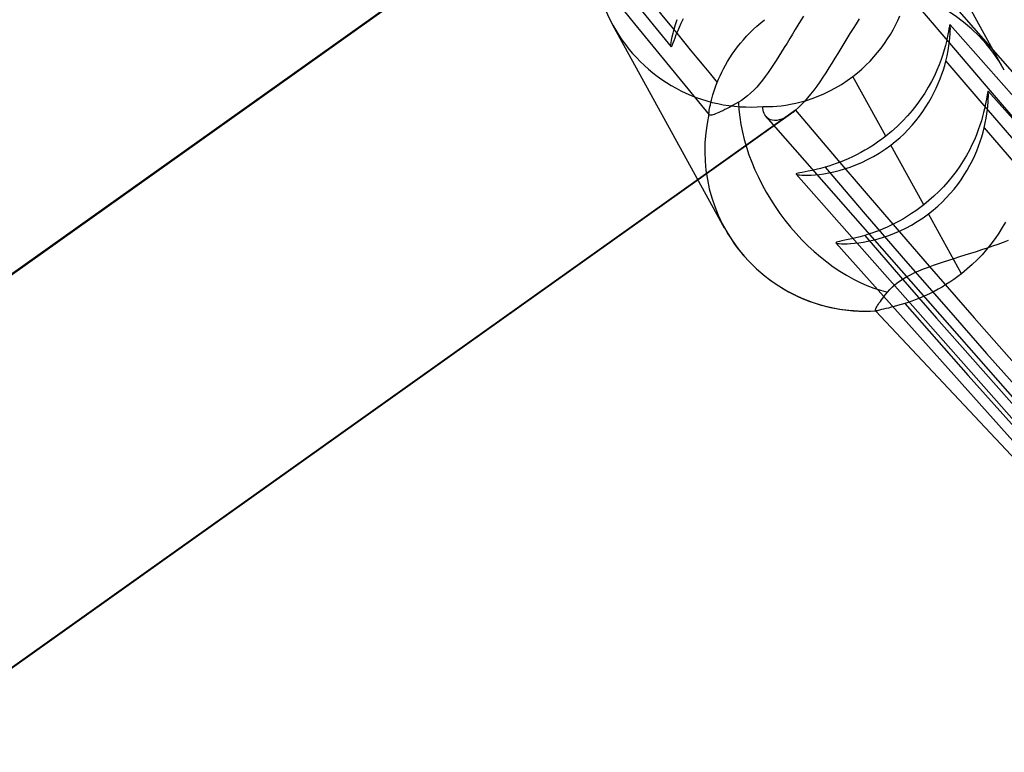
# Model space of a CAD drawing. Header units: millimetres. Extents: x -192 to 186, y -241 to 236.
# Tile 35 of 87: x -31.37 to -24.35, y -25.24 to -20.02. Entities that reach past the tile are written whole.
import ezdxf

# ---------------------------------------------------------------- set-up
doc = ezdxf.new("R2010")
doc.units = ezdxf.units.MM
doc.layers.add('MAIN-1', color=7, linetype='Continuous')
doc.layers.add('MAIN-2', color=7, linetype='Continuous')

msp = doc.modelspace()

# ---------------------------------------------------------------- linework, layer by layer
at = {"layer": 'MAIN-1'}
for centre, major_axis, start_param, end_param in [((-0.5, -0.433), (106.0539, -122.4605), 0.713724, 3.466968), ((-40.5, -35.074), (-100.4893, 116.0351), -3.141592, -0.857072), ((-40.5, -35.074), (99.8347, -115.2792), 0, 2.284521), ((-27.75, -24.0322), (-24.9587, 28.8198), -2.427868, -0.857072), ((-28, -24.2487), (22.4628, -25.9378), 0.713724, 3.141578), ((-28, -24.2487), (-24.6313, 28.4418), 2.699218, 5.426113), ((-34.5, -29.8779), (-22.4628, 25.9378), -2.427868, -0.857072), ((-35, -30.3109), (-21.8082, 25.1819), 2.284521, 5.426113), ((-35.05, -30.3542), (-4.4926, 5.1876), -2.427868, -0.000041), ((-35, -30.3109), (-4.4926, 5.1876), -2.427868, -0.000041)]:
    msp.add_ellipse(centre, major_axis=major_axis, ratio=0.75, start_param=start_param, end_param=end_param, dxfattribs=at)
at = {"layer": 'MAIN-2'}
for p, q in [((-33.6527, -23.4247), (-27.3002, -18.906)), ((-27.2607, -18.875), (-33.6173, -23.3967)), ((-24.3545, -20.3842), (-25.1506, -18.9386)), ((-27.5123, -19.3999), (-26.9878, -20.0533)), ((-27.2642, -19.5589), (-26.7277, -20.217)), ((-25.0111, -19.5831), (-22.1557, -22.8434)), ((-26.9878, -20.0533), (-26.4562, -20.7012)), ((-26.6957, -20.0588), (-26.684, -20.0239)), ((-26.6574, -20.0506), (-26.6708, -20.0801)), ((-26.6422, -20.0193), (-26.6574, -20.0506)), ((-26.1158, -20.0693), (-26.0892, -20.0463)), ((-26.0892, -20.0463), (-26.0618, -20.0243)), ((-25.8052, -20.0314), (-25.8248, -20.063)), ((-25.7855, -20.0002), (-25.8052, -20.0314)), ((-25.41, -20.053), (-25.4318, -20.0874)), ((-25.388, -20.0192), (-25.41, -20.053)), ((-25.1284, -20.0627), (-25.1122, -20.0297)), ((-25.1122, -20.0297), (-25.0975, -19.9969)), ((-26.3463, -21.5094), (-27.1424, -20.0638)), ((-26.7192, -20.1473), (-26.7131, -20.1209)), ((-26.7131, -20.1209), (-26.7053, -20.0912)), ((-26.7053, -20.0912), (-26.6957, -20.0588)), ((-26.6825, -20.1076), (-26.6926, -20.1327)), ((-26.6708, -20.0801), (-26.6825, -20.1076)), ((-26.1897, -20.1418), (-26.1661, -20.1171)), ((-26.1661, -20.1171), (-26.1415, -20.0929)), ((-26.1415, -20.0929), (-26.1158, -20.0693)), ((-25.8443, -20.0949), (-25.8636, -20.1269)), ((-25.8248, -20.063), (-25.8443, -20.0949)), ((-25.4534, -20.1224), (-25.4749, -20.1577)), ((-25.4318, -20.0874), (-25.4534, -20.1224)), ((-25.1651, -20.1287), (-25.146, -20.0957)), ((-25.146, -20.0957), (-25.1284, -20.0627)), ((-24.7517, -20.1079), (-24.7558, -20.1289)), ((-24.7485, -20.0902), (-24.7517, -20.1079)), ((-24.7458, -20.0762), (-24.7485, -20.0902)), ((-24.7437, -20.0665), (-24.7458, -20.0762)), ((-24.742, -20.0611), (-24.7437, -20.0665)), ((-24.7407, -20.0602), (-24.742, -20.0611)), ((-24.7396, -20.0642), (-24.7407, -20.0602)), ((-24.7407, -20.0602), (-22.1682, -22.975)), ((-24.74, -20.1255), (-24.739, -20.104)), ((-24.7389, -20.0731), (-24.7396, -20.0642)), ((-24.739, -20.104), (-24.7387, -20.0864)), ((-24.7387, -20.0864), (-24.7389, -20.0731)), ((-26.7282, -20.203), (-26.7266, -20.1888)), ((-26.7266, -20.1888), (-26.7236, -20.1701)), ((-26.7236, -20.1701), (-26.7192, -20.1473)), ((-26.7146, -20.1908), (-26.7195, -20.2033)), ((-26.7086, -20.1746), (-26.7146, -20.1908)), ((-26.7013, -20.1552), (-26.7086, -20.1746)), ((-26.6926, -20.1327), (-26.7013, -20.1552)), ((-26.2541, -20.2182), (-26.2337, -20.1924)), ((-26.2337, -20.1924), (-26.2122, -20.1669)), ((-26.2122, -20.1669), (-26.1897, -20.1418)), ((-25.902, -20.1907), (-25.9212, -20.2223)), ((-25.8829, -20.1589), (-25.902, -20.1907)), ((-25.8636, -20.1269), (-25.8829, -20.1589)), ((-25.4962, -20.1932), (-25.5176, -20.2288)), ((-25.4749, -20.1577), (-25.4962, -20.1932)), ((-25.2313, -20.2262), (-25.2077, -20.1941)), ((-25.2077, -20.1941), (-25.1857, -20.1615)), ((-25.1857, -20.1615), (-25.1651, -20.1287)), ((-24.7667, -20.1797), (-24.7739, -20.2086)), ((-24.7607, -20.153), (-24.7667, -20.1797)), ((-24.7558, -20.1289), (-24.7607, -20.153)), ((-24.749, -20.2104), (-24.7448, -20.179)), ((-24.7448, -20.179), (-24.7419, -20.1506)), ((-24.7419, -20.1506), (-24.74, -20.1255)), ((-26.7286, -20.2125), (-26.7282, -20.203)), ((-26.7277, -20.217), (-26.7286, -20.2125)), ((-26.7259, -20.2165), (-26.7277, -20.217)), ((-26.7232, -20.2119), (-26.7259, -20.2165)), ((-26.7195, -20.2033), (-26.7232, -20.2119)), ((-26.2917, -20.2704), (-26.2735, -20.2442)), ((-26.2735, -20.2442), (-26.2541, -20.2182)), ((-25.9402, -20.2535), (-25.9593, -20.2843)), ((-25.9212, -20.2223), (-25.9402, -20.2535)), ((-25.5389, -20.2642), (-25.5602, -20.2994)), ((-25.5176, -20.2288), (-25.5389, -20.2642)), ((-25.2829, -20.289), (-25.2564, -20.258)), ((-25.2564, -20.258), (-25.2313, -20.2262)), ((-24.7824, -20.2398), (-24.7926, -20.2731)), ((-24.7739, -20.2086), (-24.7824, -20.2398)), ((-24.7618, -20.2808), (-24.7546, -20.2444)), ((-24.7546, -20.2444), (-24.749, -20.2104)), ((-26.3397, -20.3484), (-26.3248, -20.3226)), ((-26.3248, -20.3226), (-26.3088, -20.2965)), ((-26.3088, -20.2965), (-26.2917, -20.2704)), ((-25.9784, -20.3145), (-25.9975, -20.344)), ((-25.9593, -20.2843), (-25.9784, -20.3145)), ((-25.5817, -20.3341), (-25.6031, -20.3684)), ((-25.5602, -20.2994), (-25.5817, -20.3341)), ((-25.3396, -20.3481), (-25.3107, -20.3191)), ((-25.3107, -20.3191), (-25.2829, -20.289)), ((-24.8045, -20.3084), (-24.8183, -20.3454)), ((-24.7926, -20.2731), (-24.8045, -20.3084)), ((-24.779, -20.3496), (-24.7708, -20.3192)), ((-24.7708, -20.3192), (-24.7618, -20.2808)), ((-26.3781, -20.4239), (-26.3663, -20.3991)), ((-26.3663, -20.3991), (-26.3535, -20.3739)), ((-26.3535, -20.3739), (-26.3397, -20.3484)), ((-26.0365, -20.4012), (-26.0564, -20.4286)), ((-26.0169, -20.373), (-26.0365, -20.4012)), ((-25.9975, -20.344), (-26.0169, -20.373)), ((-25.6247, -20.402), (-25.6463, -20.4348)), ((-25.6031, -20.3684), (-25.6247, -20.402)), ((-25.4326, -20.4283), (-25.4006, -20.4028)), ((-25.4006, -20.4028), (-25.3695, -20.376)), ((-25.3695, -20.376), (-25.3396, -20.3481)), ((-24.8342, -20.384), (-24.8524, -20.4238)), ((-24.8183, -20.3454), (-24.8342, -20.384)), ((-24.799, -20.4128), (-24.7883, -20.3808)), ((-24.7883, -20.3808), (-24.779, -20.3496)), ((-26.4077, -20.4948), (-26.3988, -20.4719)), ((-26.3988, -20.4719), (-26.3889, -20.4482)), ((-26.3889, -20.4482), (-26.3781, -20.4239)), ((-26.0766, -20.4549), (-26.0971, -20.4802)), ((-26.0564, -20.4286), (-26.0766, -20.4549)), ((-25.668, -20.4666), (-25.6899, -20.4974)), ((-25.6463, -20.4348), (-25.668, -20.4666)), ((-25.5143, -20.4849), (-25.4731, -20.4578)), ((-25.4731, -20.4578), (-25.4326, -20.4283)), ((-25.198, -20.8542), (-25.4326, -20.4283)), ((-24.8728, -20.4645), (-24.8955, -20.5057)), ((-24.8524, -20.4238), (-24.8728, -20.4645)), ((-24.8243, -20.4784), (-24.8109, -20.4453)), ((-24.8109, -20.4453), (-24.799, -20.4128)), ((-26.4293, -20.5588), (-26.4229, -20.5383)), ((-26.4229, -20.5383), (-26.4157, -20.517)), ((-26.4157, -20.517), (-26.4077, -20.4948)), ((-26.1393, -20.5267), (-26.1608, -20.5476)), ((-26.118, -20.5041), (-26.1393, -20.5267)), ((-26.0971, -20.4802), (-26.118, -20.5041)), ((-25.7117, -20.5269), (-25.7335, -20.555)), ((-25.6899, -20.4974), (-25.7117, -20.5269)), ((-25.6394, -20.5521), (-25.5976, -20.532)), ((-25.5976, -20.532), (-25.5558, -20.5097)), ((-25.5558, -20.5097), (-25.5143, -20.4849)), ((-24.8955, -20.5057), (-24.9205, -20.5471)), ((-24.8729, -20.5791), (-24.8552, -20.5454)), ((-24.8552, -20.5454), (-24.839, -20.5118)), ((-24.839, -20.5118), (-24.8243, -20.4784)), ((-24.4728, -20.5394), (-24.4745, -20.5474)), ((-24.4714, -20.535), (-24.4728, -20.5394)), ((-24.4702, -20.5344), (-24.4714, -20.535)), ((-24.4692, -20.5379), (-24.4702, -20.5344)), ((-24.4702, -20.5344), (-22.1777, -23.1074)), ((-24.4684, -20.5455), (-24.4692, -20.5379)), ((-24.468, -20.557), (-24.4684, -20.5455)), ((-26.4479, -20.6299), (-26.4443, -20.6139)), ((-26.4443, -20.6139), (-26.44, -20.5967)), ((-26.44, -20.5967), (-26.435, -20.5783)), ((-26.435, -20.5783), (-26.4293, -20.5588)), ((-26.2478, -20.6126), (-26.2688, -20.6245)), ((-26.2259, -20.5992), (-26.2478, -20.6126)), ((-26.2041, -20.5838), (-26.2259, -20.5992)), ((-26.1823, -20.5666), (-26.2041, -20.5838)), ((-26.1608, -20.5476), (-26.1823, -20.5666)), ((-25.8397, -20.6195), (-25.8017, -20.6101)), ((-25.8017, -20.6101), (-25.7624, -20.5988)), ((-25.777, -20.6064), (-25.7985, -20.6293)), ((-25.7553, -20.5815), (-25.777, -20.6064)), ((-25.7624, -20.5988), (-25.7222, -20.5854)), ((-25.7335, -20.555), (-25.7553, -20.5815)), ((-25.7222, -20.5854), (-25.6811, -20.5699)), ((-25.6811, -20.5699), (-25.6394, -20.5521)), ((-24.9478, -20.5884), (-24.9775, -20.6295)), ((-24.9205, -20.5471), (-24.9478, -20.5884)), ((-24.9129, -20.6462), (-24.8922, -20.6128)), ((-24.8922, -20.6128), (-24.8729, -20.5791)), ((-24.4857, -20.6116), (-24.4901, -20.6342)), ((-24.482, -20.5913), (-24.4857, -20.6116)), ((-24.479, -20.5736), (-24.482, -20.5913)), ((-24.4765, -20.5589), (-24.479, -20.5736)), ((-24.4745, -20.5474), (-24.4765, -20.5589)), ((-24.4714, -20.637), (-24.4695, -20.6124)), ((-24.4695, -20.6124), (-24.4684, -20.5907)), ((-24.4684, -20.5907), (-24.4679, -20.5722)), ((-24.4679, -20.5722), (-24.468, -20.557)), ((-25.8407, -20.6694), (-32.1998, -25.1928)), ((-26.4574, -20.6869), (-26.4566, -20.6788)), ((-26.4566, -20.6788), (-26.4552, -20.669)), ((-26.4552, -20.669), (-26.4533, -20.6575)), ((-26.4533, -20.6575), (-26.4509, -20.6444)), ((-26.4509, -20.6444), (-26.4479, -20.6299)), ((-26.3872, -20.6852), (-26.3996, -20.6905)), ((-26.3741, -20.6793), (-26.3872, -20.6852)), ((-26.3599, -20.6725), (-26.3741, -20.6793)), ((-26.3441, -20.6647), (-26.3599, -20.6725)), ((-26.327, -20.656), (-26.3441, -20.6647)), ((-26.3087, -20.6463), (-26.327, -20.656)), ((-26.2892, -20.6358), (-26.3087, -20.6463)), ((-26.2688, -20.6245), (-26.2892, -20.6358)), ((-26.0734, -20.6566), (-26.0737, -20.6431)), ((-26.0737, -20.6431), (-26.0535, -20.6437)), ((-26.0719, -20.6694), (-26.0734, -20.6566)), ((-26.0691, -20.6815), (-26.0719, -20.6694)), ((-26.0651, -20.6928), (-26.0691, -20.6815)), ((-26.0535, -20.6437), (-26.0302, -20.6436)), ((-26.0302, -20.6436), (-26.004, -20.6426)), ((-26.004, -20.6426), (-25.9753, -20.6406)), ((-25.9753, -20.6406), (-25.9442, -20.6375)), ((-25.9442, -20.6375), (-25.9112, -20.633)), ((-25.9112, -20.633), (-25.8763, -20.6271)), ((-25.8763, -20.6271), (-25.8397, -20.6195)), ((-25.8587, -20.6843), (-25.8646, -20.6889)), ((-25.8527, -20.6795), (-25.8587, -20.6843)), ((-25.8467, -20.6745), (-25.8527, -20.6795)), ((-25.8407, -20.6694), (-25.8467, -20.6745)), ((-25.8197, -20.6504), (-25.8407, -20.6694)), ((-25.7985, -20.6293), (-25.8197, -20.6504)), ((-25.0096, -20.6702), (-25.0437, -20.7098)), ((-24.9775, -20.6295), (-25.0096, -20.6702)), ((-24.959, -20.7122), (-24.9352, -20.6794)), ((-24.9352, -20.6794), (-24.9129, -20.6462)), ((-24.5017, -20.6854), (-24.509, -20.7138)), ((-24.4954, -20.6589), (-24.5017, -20.6854)), ((-24.4901, -20.6342), (-24.4954, -20.6589)), ((-24.478, -20.694), (-24.4742, -20.6643)), ((-24.4742, -20.6643), (-24.4714, -20.637)), ((-25.8761, -20.6974), (-32.2394, -25.2237)), ((-26.4578, -20.6932), (-26.4574, -20.6869)), ((-26.4576, -20.6977), (-26.4578, -20.6932)), ((-26.4575, -20.6984), (-26.4576, -20.6977)), ((-26.4574, -20.699), (-26.4575, -20.6984)), ((-26.4572, -20.6997), (-26.4574, -20.699)), ((-26.4569, -20.7003), (-26.4572, -20.6997)), ((-26.4565, -20.7008), (-26.4569, -20.7003)), ((-26.4562, -20.7013), (-26.4565, -20.7008)), ((-26.4536, -20.7031), (-26.4562, -20.7013)), ((-26.4499, -20.704), (-26.4536, -20.7031)), ((-26.4449, -20.7041), (-26.4499, -20.704)), ((-26.4385, -20.7032), (-26.4449, -20.7041)), ((-26.4308, -20.7015), (-26.4385, -20.7032)), ((-26.4216, -20.6988), (-26.4308, -20.7015)), ((-26.4112, -20.6951), (-26.4216, -20.6988)), ((-26.3996, -20.6905), (-26.4112, -20.6951)), ((-26.0599, -20.7031), (-26.0651, -20.6928)), ((-26.0537, -20.7125), (-26.0599, -20.7031)), ((-26.0442, -20.7226), (-26.0537, -20.7125)), ((-26.0517, -20.7149), (-23.2482, -23.9086)), ((-26.0332, -20.7308), (-26.0442, -20.7226)), ((-26.0206, -20.7369), (-26.0332, -20.7308)), ((-26.0067, -20.7407), (-26.0206, -20.7369)), ((-25.9913, -20.7423), (-26.0067, -20.7407)), ((-25.9747, -20.7414), (-25.9913, -20.7423)), ((-25.9569, -20.7379), (-25.9747, -20.7414)), ((-25.9381, -20.7318), (-25.9569, -20.7379)), ((-25.9183, -20.723), (-25.9381, -20.7318)), ((-25.8976, -20.7116), (-25.9183, -20.723)), ((-25.8762, -20.6974), (-25.8976, -20.7116)), ((-25.8704, -20.6932), (-25.8762, -20.6974)), ((-25.8646, -20.6889), (-25.8704, -20.6932)), ((-25.0798, -20.7482), (-25.1176, -20.7851)), ((-25.0437, -20.7098), (-25.0798, -20.7482)), ((-25.0112, -20.7762), (-24.9843, -20.7445)), ((-24.9843, -20.7445), (-24.959, -20.7122)), ((-24.5177, -20.744), (-24.5278, -20.7759)), ((-24.509, -20.7138), (-24.5177, -20.744)), ((-24.4895, -20.7598), (-24.4831, -20.7259)), ((-24.4831, -20.7259), (-24.478, -20.694)), ((-25.157, -20.8205), (-25.198, -20.8542)), ((-25.1176, -20.7851), (-25.157, -20.8205)), ((-25.0687, -20.8363), (-25.0394, -20.8068)), ((-25.0394, -20.8068), (-25.0112, -20.7762)), ((-24.5394, -20.8092), (-24.5527, -20.8439)), ((-24.5278, -20.7759), (-24.5394, -20.8092)), ((-24.5147, -20.8584), (-24.5054, -20.8264)), ((-24.5054, -20.8264), (-24.4975, -20.7953)), ((-24.4975, -20.7953), (-24.4895, -20.7598)), ((-25.2273, -20.8765), (-25.2569, -20.8977)), ((-25.198, -20.8542), (-25.2273, -20.8765)), ((-25.1631, -20.9177), (-25.1306, -20.8918)), ((-25.1306, -20.8918), (-25.0991, -20.8647)), ((-25.0991, -20.8647), (-25.0687, -20.8363)), ((-24.5677, -20.8797), (-24.5846, -20.9165)), ((-24.5527, -20.8439), (-24.5677, -20.8797)), ((-24.537, -20.9244), (-24.5252, -20.891)), ((-24.5252, -20.891), (-24.5147, -20.8584)), ((-25.3468, -20.9546), (-25.3769, -20.9714)), ((-25.3167, -20.9368), (-25.3468, -20.9546)), ((-25.2867, -20.9178), (-25.3167, -20.9368)), ((-25.2569, -20.8977), (-25.2867, -20.9178)), ((-25.2447, -20.9742), (-25.2036, -20.9471)), ((-25.2036, -20.9471), (-25.1631, -20.9177)), ((-24.9284, -21.3438), (-25.1631, -20.9177)), ((-24.6034, -20.9538), (-24.624, -20.9914)), ((-24.5846, -20.9165), (-24.6034, -20.9538)), ((-24.565, -20.9924), (-24.5503, -20.9582)), ((-24.5503, -20.9582), (-24.537, -20.9244)), ((-25.4951, -21.0273), (-25.5236, -21.0385)), ((-25.4662, -21.0149), (-25.4951, -21.0273)), ((-25.4367, -21.0015), (-25.4662, -21.0149)), ((-25.407, -20.987), (-25.4367, -21.0015)), ((-25.3769, -20.9714), (-25.407, -20.987)), ((-25.3693, -21.0411), (-25.3277, -21.0211)), ((-25.3277, -21.0211), (-25.2861, -20.9988)), ((-25.2861, -20.9988), (-25.2447, -20.9742)), ((-24.6466, -21.0292), (-24.671, -21.067)), ((-24.624, -20.9914), (-24.6466, -21.0292)), ((-24.5991, -21.0613), (-24.5813, -21.0268)), ((-24.5813, -21.0268), (-24.565, -20.9924)), ((-25.7502, -21.1032), (-25.7736, -21.1078)), ((-25.7239, -21.0976), (-25.7502, -21.1032)), ((-25.6949, -21.0911), (-25.7239, -21.0976)), ((-25.6636, -21.0833), (-25.6949, -21.0911)), ((-25.6302, -21.0742), (-25.6636, -21.0833)), ((-25.6048, -21.0666), (-25.6302, -21.0742)), ((-25.5785, -21.0582), (-25.6048, -21.0666)), ((-25.5514, -21.0488), (-25.5785, -21.0582)), ((-25.5681, -21.108), (-25.5305, -21.0987)), ((-25.5236, -21.0385), (-25.5514, -21.0488)), ((-25.5305, -21.0987), (-25.4916, -21.0874)), ((-25.4916, -21.0874), (-25.4516, -21.0742)), ((-25.4516, -21.0742), (-25.4108, -21.0588)), ((-25.4108, -21.0588), (-25.3693, -21.0411)), ((-24.6974, -21.1046), (-24.7257, -21.1418)), ((-24.671, -21.067), (-24.6974, -21.1046)), ((-24.6394, -21.13), (-24.6185, -21.0958)), ((-24.6185, -21.0958), (-24.5991, -21.0613)), ((-25.8367, -21.1229), (-25.8371, -21.1251)), ((-25.8371, -21.1251), (-25.8331, -21.1272)), ((-25.8371, -21.1251), (-23.2969, -24.0005)), ((-25.8321, -21.1206), (-25.8367, -21.1229)), ((-25.8331, -21.1272), (-25.825, -21.129)), ((-25.8233, -21.118), (-25.8321, -21.1206)), ((-25.825, -21.129), (-25.813, -21.1305)), ((-25.8105, -21.1151), (-25.8233, -21.118)), ((-25.813, -21.1305), (-25.7972, -21.1315)), ((-25.7938, -21.1117), (-25.8105, -21.1151)), ((-25.7972, -21.1315), (-25.7778, -21.1321)), ((-25.7736, -21.1078), (-25.7938, -21.1117)), ((-25.7778, -21.1321), (-25.7553, -21.132)), ((-25.7553, -21.132), (-25.7298, -21.131)), ((-25.7298, -21.131), (-25.7017, -21.129)), ((-25.7017, -21.129), (-25.6712, -21.1259)), ((-25.6712, -21.1259), (-25.6387, -21.1215)), ((-25.6387, -21.1215), (-25.6042, -21.1155)), ((-25.6042, -21.1155), (-25.5681, -21.108)), ((-24.7257, -21.1418), (-24.7558, -21.1784)), ((-24.6861, -21.1976), (-24.6619, -21.164)), ((-24.6619, -21.164), (-24.6394, -21.13)), ((-24.7875, -21.2139), (-24.8207, -21.2483)), ((-24.7558, -21.1784), (-24.7875, -21.2139)), ((-24.7391, -21.263), (-24.7118, -21.2306)), ((-24.7118, -21.2306), (-24.6861, -21.1976)), ((-24.8913, -21.3134), (-24.9284, -21.3438)), ((-24.8553, -21.2815), (-24.8913, -21.3134)), ((-24.8207, -21.2483), (-24.8553, -21.2815)), ((-24.7975, -21.3243), (-24.7677, -21.2942)), ((-24.7677, -21.2942), (-24.7391, -21.263)), ((-24.9856, -21.3862), (-25.0146, -21.4059)), ((-24.9569, -21.3656), (-24.9856, -21.3862)), ((-24.9284, -21.3438), (-24.9569, -21.3656)), ((-24.8935, -21.4072), (-24.8605, -21.3809)), ((-24.8605, -21.3809), (-24.8284, -21.3532)), ((-24.8284, -21.3532), (-24.7975, -21.3243)), ((-25.0729, -21.4419), (-25.1021, -21.4584)), ((-25.0437, -21.4244), (-25.0729, -21.4419)), ((-25.0146, -21.4059), (-25.0437, -21.4244)), ((-24.9738, -21.4627), (-24.9334, -21.4361)), ((-24.9334, -21.4361), (-24.8935, -21.4072)), ((-24.6587, -21.8336), (-24.8935, -21.4072)), ((-25.2443, -21.5248), (-25.2713, -21.5351)), ((-25.2167, -21.5136), (-25.2443, -21.5248)), ((-25.1886, -21.5013), (-25.2167, -21.5136)), ((-25.1601, -21.4881), (-25.1886, -21.5013)), ((-25.1313, -21.4738), (-25.1601, -21.4881)), ((-25.1021, -21.4584), (-25.1313, -21.4738)), ((-25.0962, -21.5287), (-25.0553, -21.5089)), ((-25.0553, -21.5089), (-25.0145, -21.487)), ((-25.0145, -21.487), (-24.9738, -21.4627)), ((-24.3688, -21.5051), (-24.3937, -21.5447)), ((-24.3461, -21.4656), (-24.3688, -21.5051)), ((-25.4906, -21.5959), (-25.5106, -21.6)), ((-25.4673, -21.591), (-25.4906, -21.5959)), ((-25.4411, -21.5851), (-25.4673, -21.591)), ((-25.4123, -21.5782), (-25.4411, -21.5851)), ((-25.3811, -21.5701), (-25.4123, -21.5782)), ((-25.3479, -21.5606), (-25.3811, -21.5701)), ((-25.3232, -21.5529), (-25.3479, -21.5606)), ((-25.326, -21.6028), (-25.2907, -21.5951)), ((-25.2976, -21.5444), (-25.3232, -21.5529)), ((-25.2713, -21.5351), (-25.2976, -21.5444)), ((-25.2907, -21.5951), (-25.2539, -21.5858)), ((-25.2539, -21.5858), (-25.2159, -21.5746)), ((-25.2159, -21.5746), (-25.1768, -21.5614)), ((-25.1768, -21.5614), (-25.1368, -21.5461)), ((-25.1368, -21.5461), (-25.0962, -21.5287)), ((-24.4206, -21.5841), (-24.4497, -21.6231)), ((-24.3937, -21.5447), (-24.4206, -21.5841)), ((-24.36, -21.6082), (-24.3234, -21.5937)), ((-25.5534, -21.614), (-23.2854, -24.1557)), ((-25.553, -21.6118), (-25.5533, -21.614)), ((-25.5533, -21.614), (-25.5494, -21.616)), ((-25.5485, -21.6094), (-25.553, -21.6118)), ((-25.5494, -21.616), (-25.5415, -21.6177)), ((-25.5398, -21.6067), (-25.5485, -21.6094)), ((-25.5415, -21.6177), (-25.5297, -21.6191)), ((-25.5271, -21.6036), (-25.5398, -21.6067)), ((-25.5297, -21.6191), (-25.5143, -21.62)), ((-25.5106, -21.6), (-25.5271, -21.6036)), ((-25.5143, -21.62), (-25.4955, -21.6203)), ((-25.4955, -21.6203), (-25.4735, -21.62)), ((-25.4735, -21.62), (-25.4486, -21.6188)), ((-25.4486, -21.6188), (-25.4212, -21.6167)), ((-25.4212, -21.6167), (-25.3915, -21.6134)), ((-25.3915, -21.6134), (-25.3597, -21.6088)), ((-25.3597, -21.6088), (-25.326, -21.6028)), ((-24.5533, -21.6751), (-24.5138, -21.6624)), ((-24.5138, -21.6624), (-24.4745, -21.6494)), ((-24.4805, -21.6612), (-24.5131, -21.6983)), ((-24.4497, -21.6231), (-24.4805, -21.6612)), ((-24.4745, -21.6494), (-24.4357, -21.636)), ((-24.4357, -21.636), (-24.3975, -21.6223)), ((-24.3975, -21.6223), (-24.36, -21.6082)), ((-24.7866, -21.7486), (-24.7488, -21.7364)), ((-24.7488, -21.7364), (-24.7105, -21.7243)), ((-24.7105, -21.7243), (-24.6716, -21.7122)), ((-24.6716, -21.7122), (-24.6323, -21.7)), ((-24.6323, -21.7), (-24.5928, -21.6876)), ((-24.5928, -21.6876), (-24.5533, -21.6751)), ((-24.5473, -21.7342), (-24.5832, -21.7689)), ((-24.5131, -21.6983), (-24.5473, -21.7342)), ((-24.9635, -21.8138), (-24.9299, -21.7999)), ((-24.9299, -21.7999), (-24.8953, -21.7864)), ((-24.8953, -21.7864), (-24.8598, -21.7735)), ((-24.8598, -21.7735), (-24.8235, -21.7609)), ((-24.8235, -21.7609), (-24.7866, -21.7486)), ((-24.6205, -21.8022), (-24.6587, -21.8336)), ((-24.5832, -21.7689), (-24.6205, -21.8022)), ((-25.1079, -21.8925), (-25.0829, -21.8756)), ((-25.0829, -21.8756), (-25.0558, -21.8593)), ((-25.0558, -21.8593), (-25.0267, -21.8435)), ((-25.0267, -21.8435), (-24.9958, -21.8283)), ((-24.9958, -21.8283), (-24.9635, -21.8138)), ((-24.7138, -21.8746), (-24.7417, -21.8937)), ((-24.6861, -21.8546), (-24.7138, -21.8746)), ((-24.6587, -21.8336), (-24.6861, -21.8546)), ((-25.1864, -21.9649), (-25.1702, -21.9462)), ((-25.1702, -21.9462), (-25.1516, -21.9278)), ((-25.1516, -21.9278), (-25.1308, -21.9099)), ((-25.1308, -21.9099), (-25.1079, -21.8925)), ((-24.8261, -21.9449), (-24.854, -21.9599)), ((-24.7979, -21.9288), (-24.8261, -21.9449)), ((-24.7697, -21.9117), (-24.7979, -21.9288)), ((-24.7417, -21.8937), (-24.7697, -21.9117)), ((-25.2291, -22.0201), (-25.22, -22.0079)), ((-25.22, -22.0079), (-25.2098, -21.9946)), ((-25.2098, -21.9946), (-25.1986, -21.9802)), ((-25.1986, -21.9802), (-25.1864, -21.9649)), ((-24.9626, -22.0102), (-24.9885, -22.0204)), ((-24.9361, -21.9991), (-24.9626, -22.0102)), ((-24.9091, -21.987), (-24.9361, -21.9991)), ((-24.8817, -21.974), (-24.9091, -21.987)), ((-24.854, -21.9599), (-24.8817, -21.974)), ((-25.2717, -22.092), (-25.2708, -22.0879)), ((-25.2708, -22.0879), (-25.2689, -22.0828)), ((-25.2689, -22.0828), (-25.2661, -22.0766)), ((-25.2661, -22.0766), (-25.2622, -22.0693)), ((-25.2622, -22.0693), (-25.2572, -22.061)), ((-25.2572, -22.061), (-25.2514, -22.0518)), ((-25.2514, -22.0518), (-25.2446, -22.0418)), ((-25.2446, -22.0418), (-25.2372, -22.0312)), ((-25.2372, -22.0312), (-25.2291, -22.0201)), ((-25.2155, -22.0861), (-25.23, -22.0894)), ((-25.1989, -22.0823), (-25.2155, -22.0861)), ((-25.1803, -22.0781), (-25.1989, -22.0823)), ((-25.1598, -22.0732), (-25.1803, -22.0781)), ((-25.1376, -22.0677), (-25.1598, -22.0732)), ((-25.1139, -22.0613), (-25.1376, -22.0677)), ((-25.0887, -22.0542), (-25.1139, -22.0613)), ((-25.0623, -22.0461), (-25.0887, -22.0542)), ((-25.0385, -22.0384), (-25.0623, -22.0462)), ((-25.0138, -22.0298), (-25.0385, -22.0384)), ((-24.9885, -22.0204), (-25.0138, -22.0298)), ((-25.2716, -22.095), (-25.2717, -22.092)), ((-25.2706, -22.0972), (-25.2716, -22.095)), ((-25.2701, -22.0977), (-25.2706, -22.0972)), ((-25.2706, -22.0972), (-21.2921, -26.3429)), ((-25.2694, -22.0981), (-25.2701, -22.0977)), ((-25.2687, -22.0984), (-25.2694, -22.0981)), ((-25.2678, -22.0986), (-25.2687, -22.0984)), ((-25.2668, -22.0987), (-25.2678, -22.0986)), ((-25.2658, -22.0987), (-25.2668, -22.0987)), ((-25.2649, -22.0986), (-25.2658, -22.0987)), ((-25.2639, -22.0984), (-25.2649, -22.0986)), ((-25.2629, -22.0982), (-25.2639, -22.0984)), ((-25.2618, -22.0979), (-25.2629, -22.0982)), ((-25.2606, -22.0975), (-25.2618, -22.0979)), ((-25.2594, -22.0971), (-25.2606, -22.0975)), ((-25.252, -22.0949), (-25.2594, -22.0971)), ((-25.2422, -22.0923), (-25.252, -22.0949)), ((-25.23, -22.0894), (-25.2422, -22.0923))]:
    msp.add_line(p, q, dxfattribs=at)
msp.add_arc((-25.3444, -20.9576), 1.1438, 208.89808, 273.94248, dxfattribs=at)
for centre, major_axis, ratio, start_param, end_param in [((0, 0), (-105.3992, 121.7046), 0.75, -2.427868, 0.713724), ((0, 0), (-105.3992, 121.7046), 0.75, 0.713724, 3.855317), ((-0.5, -0.433), (106.0539, -122.4605), 0.75, -2.427868, -0.325375), ((-4.75, -4.1136), (-100.4893, 116.0351), 0.75, 0.713724, 2.284521), ((3.75, 3.2476), (-30.7933, 35.557), 0.75, 0.625751, 2.284521), ((7.4422, 6.4451), (-31.4479, 36.3129), 0.75, 0.713724, 3.141578), ((7.4422, 6.4451), (-35.9405, 41.5005), 0.75, 0.803149, 2.98553), ((4.25, 3.6806), (31.4479, -36.3129), 0.75, -2.427868, -0.857072), ((0, 0), (24.9587, -28.8198), 0.75, -2.427868, -0.000014), ((-28, -24.2487), (-24.6313, 28.4418), 0.75, 0.442431, 2.284521), ((-27.75, -24.0322), (-24.9587, 28.8198), 0.75, 0.713724, 2.284521), ((-28, -24.2487), (22.4628, -25.9378), 0.75, -2.427868, -0.000014), ((8.2281, 7.1258), (-38.636, 44.613), 0.75, 1.458067, 1.540178), ((-26.1524, -19.4903), (-0.2578, -1.1285), 0.978509, -1.611697, -0.832612), ((-25.3444, -20.9576), (-0.2578, -1.1285), 0.978509, 2.30911, 3.363591), ((21.4281, 18.5573), (52.6129, -60.7521), 0.75, -1.588177, -0.294527), ((-26.1524, -19.4903), (-0.2578, -1.1285), 0.978509, -0.832612, 0.29884), ((17.0281, 14.7468), (47.6211, -54.9882), 0.75, -1.58257, -0.247857), ((-25.3444, -20.9576), (-0.663, 0.932), 0.65974, 0.790303, 1.633869), ((21.4281, 18.5573), (-53.6112, 61.9049), 0.75, 1.555018, 3.014024), ((-25.3444, -20.9576), (-1.0019, -0.5517), 0.99885, -0.733362, 1.142348), ((12.6281, 10.9363), (42.6294, -49.2242), 0.75, -1.575673, -0.19919), ((17.0281, 14.7468), (-48.6195, 56.141), 0.75, 1.559373, 3.009668), ((-25.3444, -20.9576), (-0.663, 0.932), 0.65974, 1.633869, 2.494274), ((12.6281, 10.9363), (-43.6278, 50.377), 0.75, 1.566358, 3.002684), ((8.2281, 7.1258), (-38.636, 44.613), 0.75, 1.575171, 2.99387), ((21.4281, 18.5573), (60.4, -69.7439), 0.75, -1.592863, -0.216303)]:
    msp.add_ellipse(centre, major_axis=major_axis, ratio=ratio, start_param=start_param, end_param=end_param, dxfattribs=at)

doc.saveas('drawing.dxf')
